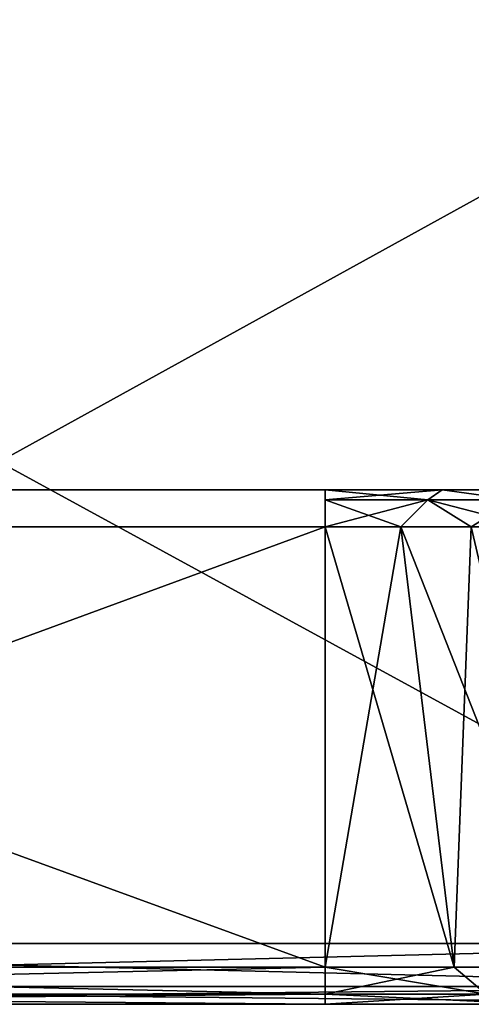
# Model space of a CAD drawing. Header units: millimetres. Extents: x -52 to 52, y -38 to 18.
# Tile 98 of 126: x 30.66 to 32.41, y -32 to -28.17. Entities that reach past the tile are written whole.
import ezdxf

# ---------------------------------------------------------------- set-up
doc = ezdxf.new("R2010")
doc.units = ezdxf.units.MM
doc.header["$LTSCALE"] = 65.185185
for name, color, linetype in [('124', 7, 'CONTINUOUS'), ('136', 7, 'CONTINUOUS'), ('195', 7, 'CONTINUOUS'), ('273', 7, 'CONTINUOUS'), ('274', 7, 'CONTINUOUS'), ('280', 7, 'CONTINUOUS'), ('282', 7, 'CONTINUOUS'), ('283', 7, 'CONTINUOUS'), ('297', 7, 'CONTINUOUS'), ('307', 7, 'CONTINUOUS'), ('308', 7, 'CONTINUOUS'), ('309', 7, 'CONTINUOUS'), ('311', 7, 'CONTINUOUS'), ('312', 7, 'CONTINUOUS'), ('320', 7, 'CONTINUOUS'), ('321', 7, 'CONTINUOUS')]:
    doc.layers.add(name, color=color, linetype=linetype)

msp = doc.modelspace()

# ---------------------------------------------------------------- linework, layer by layer
at = {"layer": '124', "linetype": 'Continuous'}
for points in [[(27.1831, -31.7631, -25.2493), (27.1175, -28, -25.4466), (34, -28, -25.4466), (27.1831, -31.7631, -25.2493)], [(34, -31.7631, -25.2493), (27.1831, -31.7631, -25.2493), (34, -28, -25.4466), (34, -31.7631, -25.2493)]]:
    msp.add_3dface(points, dxfattribs=at)
at = {"layer": '136', "linetype": 'Continuous'}
for points in [[(27.1831, -31.7631, 25.2493), (34, -31.7631, 25.2493), (27.1175, -28, 25.4466), (27.1831, -31.7631, 25.2493)], [(34, -31.7631, 25.2493), (34, -28, 25.4466), (27.1175, -28, 25.4466), (34, -31.7631, 25.2493)]]:
    msp.add_3dface(points, dxfattribs=at)
at = {"layer": '195', "linetype": 'Continuous'}
for points in [[(27.1524, -30, 21.2499), (28.9563, -30, 12), (31.8417, -30, 21.2499), (27.1524, -30, 21.2499)], [(27.1524, -30, -21.2499), (31.8417, -30, -21.2499), (27.1524, -30, -16.9466), (27.1524, -30, -21.2499)], [(31.8417, -30, -21.2499), (27.5134, -30, -8.5134), (27.1524, -30, -16.9466), (31.8417, -30, -21.2499)], [(28.5905, -30, -6.9015), (27.5134, -30, -8.5134), (31.8417, -30, -21.2499), (28.5905, -30, -6.9015)], [(28.9687, -30, -5), (28.5905, -30, -6.9015), (31.8417, -30, -21.2499), (28.9687, -30, -5)], [(28.9563, -30, 12), (31.8417, -30, -21.2499), (31.8417, -30, 21.2499), (28.9563, -30, 12)], [(28.9563, -30, 12), (28.9687, -30, -5), (31.8417, -30, -21.2499), (28.9563, -30, 12)], [(31.8417, -30, -21.2499), (32.2958, -30, -21.1282), (31.8417, -30, 21.2499), (31.8417, -30, -21.2499)], [(31.8417, -30, 21.2499), (32.2958, -30, -21.1282), (32.2958, -30, 21.1282), (31.8417, -30, 21.2499)], [(32.2958, -30, -21.1282), (32.6282, -30, -20.7958), (32.2958, -30, 21.1282), (32.2958, -30, -21.1282)], [(32.2958, -30, 21.1282), (32.6282, -30, -20.7958), (32.6282, -30, 20.7958), (32.2958, -30, 21.1282)]]:
    msp.add_3dface(points, dxfattribs=at)
at = {"layer": '273', "linetype": 'Continuous'}
for points in [[(27.1873, -32, 24.9997), (27.1873, -32, 22.501), (31.8417, -32, 22.501), (27.1873, -32, 24.9997)], [(32.668, -32, 22.3367), (27.1873, -32, 24.9997), (31.8417, -32, 22.501), (32.668, -32, 22.3367)], [(27.1873, -32, 24.9997), (32.668, -32, 22.3367), (34, -32, 24.9997), (27.1873, -32, 24.9997)], [(27.1873, -32, -22.501), (27.1873, -32, -24.9997), (34, -32, -24.9997), (27.1873, -32, -22.501)], [(27.1873, -32, -22.501), (34, -32, -24.9997), (31.8417, -32, -22.501), (27.1873, -32, -22.501)], [(31.8417, -32, -22.501), (34, -32, -24.9997), (32.668, -32, -22.3367), (31.8417, -32, -22.501)]]:
    msp.add_3dface(points, dxfattribs=at)
at = {"layer": '274', "linetype": 'Continuous'}
for points in [[(27.1848, -31.8557, 22.2744), (27.1549, -30.1443, 21.4764), (31.8417, -30.1443, 21.4764), (27.1848, -31.8557, 22.2744)], [(31.8417, -31.8557, 22.2744), (27.1848, -31.8557, 22.2744), (31.8417, -30.1443, 21.4764), (31.8417, -31.8557, 22.2744)]]:
    msp.add_3dface(points, dxfattribs=at)
at = {"layer": '280', "linetype": 'Continuous'}
for points in [[(31.8417, -31.8557, 22.2744), (31.8417, -30.1443, 21.4764), (32.1354, -30.1443, 21.4378), (31.8417, -31.8557, 22.2744)], [(32.342, -31.8557, 22.2086), (31.8417, -31.8557, 22.2744), (32.1354, -30.1443, 21.4378), (32.342, -31.8557, 22.2086)], [(32.4091, -30.1443, 21.3244), (32.342, -31.8557, 22.2086), (32.1354, -30.1443, 21.4378), (32.4091, -30.1443, 21.3244)], [(32.8081, -31.8557, 22.0155), (32.342, -31.8557, 22.2086), (32.4091, -30.1443, 21.3244), (32.8081, -31.8557, 22.0155)], [(32.6441, -30.1443, 21.1441), (32.8081, -31.8557, 22.0155), (32.4091, -30.1443, 21.3244), (32.6441, -30.1443, 21.1441)]]:
    msp.add_3dface(points, dxfattribs=at)
at = {"layer": '282', "linetype": 'Continuous'}
for points in [[(31.8417, -30.1443, -21.4764), (32.342, -31.8557, -22.2086), (32.1354, -30.1443, -21.4378), (31.8417, -30.1443, -21.4764)], [(31.8417, -31.8557, -22.2744), (32.342, -31.8557, -22.2086), (31.8417, -30.1443, -21.4764), (31.8417, -31.8557, -22.2744)], [(32.342, -31.8557, -22.2086), (32.8081, -31.8557, -22.0155), (32.1354, -30.1443, -21.4378), (32.342, -31.8557, -22.2086)], [(32.1354, -30.1443, -21.4378), (32.8081, -31.8557, -22.0155), (32.4091, -30.1443, -21.3244), (32.1354, -30.1443, -21.4378)]]:
    msp.add_3dface(points, dxfattribs=at)
at = {"layer": '283', "linetype": 'Continuous'}
for points in [[(27.1549, -30.1443, -21.4764), (31.8417, -31.8557, -22.2744), (31.8417, -30.1443, -21.4764), (27.1549, -30.1443, -21.4764)], [(27.1549, -30.1443, -21.4764), (27.1848, -31.8557, -22.2744), (31.8417, -31.8557, -22.2744), (27.1549, -30.1443, -21.4764)]]:
    msp.add_3dface(points, dxfattribs=at)
at = {"layer": '297', "linetype": 'Continuous'}
for points in [[(27.1861, -31.9313, -25.1718), (27.1831, -31.7631, -25.2493), (34, -31.9313, -25.1718), (27.1861, -31.9313, -25.1718)], [(27.1831, -31.7631, -25.2493), (34, -31.7631, -25.2493), (34, -31.9313, -25.1718), (27.1831, -31.7631, -25.2493)], [(34, -32, -24.9997), (27.1861, -31.9313, -25.1718), (34, -31.9313, -25.1718), (34, -32, -24.9997)], [(27.1873, -32, -24.9997), (27.1861, -31.9313, -25.1718), (34, -32, -24.9997), (27.1873, -32, -24.9997)]]:
    msp.add_3dface(points, dxfattribs=at)
at = {"layer": '307', "linetype": 'Continuous'}
for points in [[(34, -31.7631, 25.2493), (27.1831, -31.7631, 25.2493), (27.1861, -31.9313, 25.1718), (34, -31.7631, 25.2493)], [(34, -31.7631, 25.2493), (27.1861, -31.9313, 25.1718), (34, -31.9313, 25.1718), (34, -31.7631, 25.2493)], [(27.1861, -31.9313, 25.1718), (27.1873, -32, 24.9997), (34, -31.9313, 25.1718), (27.1861, -31.9313, 25.1718)], [(27.1873, -32, 24.9997), (34, -32, 24.9997), (34, -31.9313, 25.1718), (27.1873, -32, 24.9997)]]:
    msp.add_3dface(points, dxfattribs=at)
at = {"layer": '308', "linetype": 'Continuous'}
for points in [[(27.1866, -31.9609, 22.3667), (27.1848, -31.8557, 22.2744), (31.8417, -31.9608, 22.3667), (27.1866, -31.9609, 22.3667)], [(27.1848, -31.8557, 22.2744), (31.8417, -31.8557, 22.2744), (31.8417, -31.9608, 22.3667), (27.1848, -31.8557, 22.2744)], [(31.8417, -32, 22.501), (27.1866, -31.9609, 22.3667), (31.8417, -31.9608, 22.3667), (31.8417, -32, 22.501)], [(27.1873, -32, 22.501), (27.1866, -31.9609, 22.3667), (31.8417, -32, 22.501), (27.1873, -32, 22.501)]]:
    msp.add_3dface(points, dxfattribs=at)
at = {"layer": '309', "linetype": 'Continuous'}
for points in [[(31.8417, -31.8557, 22.2744), (32.342, -31.8557, 22.2086), (31.8417, -31.9608, 22.3667), (31.8417, -31.8557, 22.2744)], [(31.8417, -31.9608, 22.3667), (32.342, -31.8557, 22.2086), (32.4675, -31.9608, 22.2676), (31.8417, -31.9608, 22.3667)], [(32.342, -31.8557, 22.2086), (32.8081, -31.8557, 22.0155), (32.4675, -31.9608, 22.2676), (32.342, -31.8557, 22.2086)], [(32.668, -32, 22.3367), (31.8417, -32, 22.501), (32.4675, -31.9608, 22.2676), (32.668, -32, 22.3367)], [(31.8417, -32, 22.501), (31.8417, -31.9608, 22.3667), (32.4675, -31.9608, 22.2676), (31.8417, -32, 22.501)]]:
    msp.add_3dface(points, dxfattribs=at)
at = {"layer": '311', "linetype": 'Continuous'}
for points in [[(31.8417, -31.8557, -22.2744), (31.8417, -31.9608, -22.3667), (32.4675, -31.9608, -22.2676), (31.8417, -31.8557, -22.2744)], [(32.342, -31.8557, -22.2086), (31.8417, -31.8557, -22.2744), (32.4675, -31.9608, -22.2676), (32.342, -31.8557, -22.2086)], [(32.8081, -31.8557, -22.0155), (32.342, -31.8557, -22.2086), (32.4675, -31.9608, -22.2676), (32.8081, -31.8557, -22.0155)], [(31.8417, -31.9608, -22.3667), (32.668, -32, -22.3367), (32.4675, -31.9608, -22.2676), (31.8417, -31.9608, -22.3667)], [(31.8417, -32, -22.501), (32.668, -32, -22.3367), (31.8417, -31.9608, -22.3667), (31.8417, -32, -22.501)]]:
    msp.add_3dface(points, dxfattribs=at)
at = {"layer": '312', "linetype": 'Continuous'}
for points in [[(27.1848, -31.8557, -22.2744), (27.1866, -31.9609, -22.3667), (31.8417, -31.8557, -22.2744), (27.1848, -31.8557, -22.2744)], [(31.8417, -31.8557, -22.2744), (27.1866, -31.9609, -22.3667), (31.8417, -31.9608, -22.3667), (31.8417, -31.8557, -22.2744)], [(27.1866, -31.9609, -22.3667), (27.1873, -32, -22.501), (31.8417, -31.9608, -22.3667), (27.1866, -31.9609, -22.3667)], [(27.1873, -32, -22.501), (31.8417, -32, -22.501), (31.8417, -31.9608, -22.3667), (27.1873, -32, -22.501)]]:
    msp.add_3dface(points, dxfattribs=at)
at = {"layer": '320', "linetype": 'Continuous'}
for points in [[(31.8417, -30, 21.2499), (32.2958, -30, 21.1282), (31.8417, -30.0392, 21.3842), (31.8417, -30, 21.2499)], [(31.8417, -30.0392, 21.3842), (32.2958, -30, 21.1282), (32.2407, -30.0392, 21.3048), (31.8417, -30.0392, 21.3842)], [(32.2407, -30.0392, 21.3048), (32.2958, -30, 21.1282), (32.5789, -30.0392, 21.0789), (32.2407, -30.0392, 21.3048)], [(32.2958, -30, 21.1282), (32.6282, -30, 20.7958), (32.5789, -30.0392, 21.0789), (32.2958, -30, 21.1282)], [(31.8417, -30.1443, 21.4764), (31.8417, -30.0392, 21.3842), (32.2407, -30.0392, 21.3048), (31.8417, -30.1443, 21.4764)], [(32.1354, -30.1443, 21.4378), (31.8417, -30.1443, 21.4764), (32.2407, -30.0392, 21.3048), (32.1354, -30.1443, 21.4378)], [(32.4091, -30.1443, 21.3244), (32.1354, -30.1443, 21.4378), (32.2407, -30.0392, 21.3048), (32.4091, -30.1443, 21.3244)], [(32.4091, -30.1443, 21.3244), (32.2407, -30.0392, 21.3048), (32.5789, -30.0392, 21.0789), (32.4091, -30.1443, 21.3244)], [(32.6441, -30.1443, 21.1441), (32.4091, -30.1443, 21.3244), (32.5789, -30.0392, 21.0789), (32.6441, -30.1443, 21.1441)]]:
    msp.add_3dface(points, dxfattribs=at)
at = {"layer": '321', "linetype": 'Continuous'}
for points in [[(32.2958, -30, -21.1282), (31.8417, -30, -21.2499), (32.2407, -30.0392, -21.3048), (32.2958, -30, -21.1282)], [(32.2407, -30.0392, -21.3048), (31.8417, -30, -21.2499), (31.8417, -30.0392, -21.3842), (32.2407, -30.0392, -21.3048)], [(32.5789, -30.0392, -21.0789), (32.2958, -30, -21.1282), (32.2407, -30.0392, -21.3048), (32.5789, -30.0392, -21.0789)], [(32.6282, -30, -20.7958), (32.2958, -30, -21.1282), (32.5789, -30.0392, -21.0789), (32.6282, -30, -20.7958)], [(31.8417, -30.1443, -21.4764), (32.1354, -30.1443, -21.4378), (31.8417, -30.0392, -21.3842), (31.8417, -30.1443, -21.4764)], [(32.1354, -30.1443, -21.4378), (32.2407, -30.0392, -21.3048), (31.8417, -30.0392, -21.3842), (32.1354, -30.1443, -21.4378)], [(32.1354, -30.1443, -21.4378), (32.4091, -30.1443, -21.3244), (32.2407, -30.0392, -21.3048), (32.1354, -30.1443, -21.4378)], [(32.4091, -30.1443, -21.3244), (32.6441, -30.1443, -21.1441), (32.2407, -30.0392, -21.3048), (32.4091, -30.1443, -21.3244)], [(32.6441, -30.1443, -21.1441), (32.5789, -30.0392, -21.0789), (32.2407, -30.0392, -21.3048), (32.6441, -30.1443, -21.1441)]]:
    msp.add_3dface(points, dxfattribs=at)

doc.saveas('drawing.dxf')
